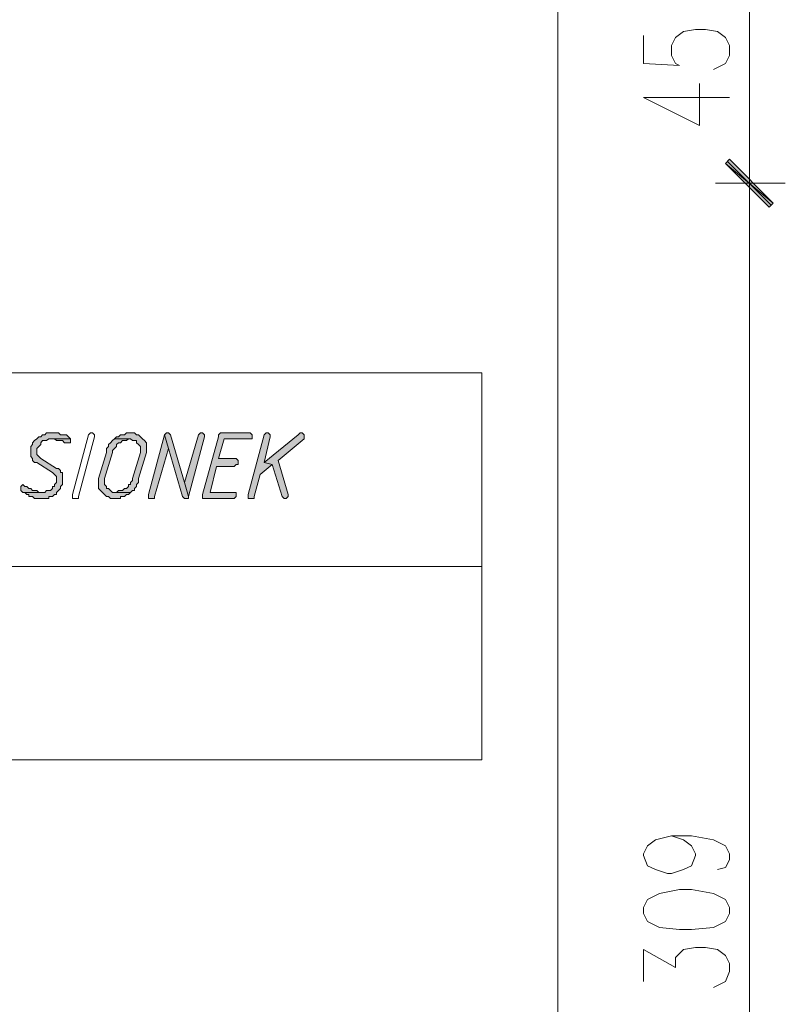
# Model space of a CAD drawing. Header units: inches. Extents: x 1504 to 12593, y -807 to 3183.
# Tile 163 of 256: x 6881 to 7043, y 76 to 285. Entities that reach past the tile are written whole.
import ezdxf

# ---------------------------------------------------------------- set-up
doc = ezdxf.new("R2010")
doc.units = ezdxf.units.IN
doc.header["$MEASUREMENT"] = 0
for name, color, linetype in [('at_Entity', 7, 'Continuous'), ('at_Rect', 7, 'Continuous'), ('at_Solid', 7, 'Continuous')]:
    doc.layers.add(name, color=color, linetype=linetype)

msp = doc.modelspace()

# ---------------------------------------------------------------- hatches: boundary and pattern name
at = {"layer": 'at_Solid', "lineweight": 15}
for points in [[(7031.4, 255.3), (7030.56, 254.45), (7040.69, 246)], [(7040.69, 246), (7030.56, 254.45), (7031.4, 255.3)], [(7030.56, 254.45), (7040.69, 246), (7039.85, 245.15)], [(7039.85, 245.15), (7040.69, 246), (7030.56, 254.45)], [(6888.21, 197.43), (6886.94, 197.43), (6886.52, 197), (6886.09, 197), (6885.68, 196.58), (6885.25, 196.58), (6884.83, 196.16), (6884.4, 195.74), (6883.98, 195.31), (6883.98, 194.89), (6883.56, 194.47), (6883.56, 193.2), (6883.56, 192.36), (6883.98, 191.93), (6883.98, 191.51), (6884.4, 191.09), (6884.83, 191.09), (6888.21, 188.98), (6888.63, 188.55), (6889.05, 188.13), (6889.05, 186.87), (6888.63, 186.44), (6888.63, 186.02), (6888.21, 186.02), (6888.21, 185.6), (6887.78, 185.18), (6886.94, 185.18), (6886.52, 184.75), (6881.87, 184.75), (6882.29, 184.75), (6882.72, 184.33), (6883.14, 184.33), (6883.14, 183.91), (6883.98, 183.91), (6884.4, 183.49), (6887.37, 183.49), (6887.37, 183.91), (6888.21, 183.91), (6888.63, 184.33), (6889.05, 184.33), (6889.05, 184.75), (6889.47, 185.18), (6889.9, 185.6), (6889.9, 186.02), (6890.32, 186.44), (6890.32, 188.98), (6889.9, 188.98), (6889.9, 189.4), (6889.47, 189.82), (6889.05, 189.82), (6885.68, 191.93), (6885.25, 192.36), (6884.83, 192.78), (6884.83, 194.05), (6885.25, 194.47), (6885.68, 194.89), (6885.68, 195.31), (6886.09, 195.74), (6886.94, 195.74), (6887.37, 196.16), (6892.01, 196.16), (6891.59, 196.58), (6891.16, 197), (6889.9, 197), (6889.47, 197.43), (6888.63, 197.43)], [(6892.01, 196.16), (6887.78, 196.16), (6888.63, 196.16), (6889.05, 195.74), (6890.32, 195.74), (6890.74, 195.31), (6892.01, 195.31), (6892.01, 195.74)], [(6901.3, 196.16), (6900.88, 195.74), (6900.46, 195.31), (6900.03, 194.89), (6900.03, 194.47), (6899.61, 194.05), (6899.61, 193.2), (6897.93, 187.71), (6897.93, 186.87), (6897.93, 185.6), (6898.34, 185.18), (6898.77, 184.75), (6899.19, 184.33), (6899.61, 183.91), (6900.03, 183.91), (6900.46, 183.49), (6902.57, 183.49), (6902.57, 183.91), (6903.42, 183.91), (6903.83, 184.33), (6904.26, 184.33), (6904.68, 184.75), (6900.88, 184.75), (6900.46, 185.18), (6900.03, 185.6), (6899.61, 185.6), (6899.61, 186.02), (6899.19, 186.44), (6899.19, 187.71), (6900.88, 193.2), (6900.88, 193.62), (6901.3, 194.05), (6901.73, 194.47), (6901.73, 194.89), (6902.15, 195.31), (6902.57, 195.31), (6902.99, 195.74), (6903.83, 195.74), (6904.26, 196.16), (6904.68, 196.16)], [(6904.68, 197.43), (6903.83, 197.43), (6903.42, 197), (6902.57, 197), (6902.15, 196.58), (6901.73, 196.58), (6901.3, 196.16), (6904.68, 196.16), (6905.11, 195.74), (6905.95, 195.74), (6905.95, 195.31), (6906.37, 194.89), (6906.79, 194.47), (6906.79, 193.2), (6905.11, 187.71), (6905.11, 187.29), (6904.68, 186.87), (6904.68, 186.44), (6904.26, 186.44), (6904.26, 186.02), (6903.83, 185.6), (6903.42, 185.6), (6902.99, 185.18), (6902.15, 185.18), (6901.73, 184.75), (6901.3, 184.75), (6904.68, 184.75), (6905.11, 185.18), (6905.52, 185.18), (6905.52, 185.6), (6905.95, 186.02), (6905.95, 186.44), (6906.37, 186.87), (6906.37, 187.71), (6908.06, 193.2), (6908.06, 194.05), (6908.06, 195.31), (6907.64, 195.74), (6907.21, 196.16), (6906.79, 196.58), (6906.37, 197), (6905.95, 197), (6905.52, 197.43), (6905.11, 197.43)], [(6911.86, 197), (6908.49, 184.33), (6908.49, 183.49), (6909.75, 183.49), (6909.75, 183.91), (6912.71, 194.05)], [(6912.29, 197.43), (6911.86, 197), (6912.71, 194.05), (6915.67, 183.91), (6916.08, 183.49), (6916.93, 183.49), (6916.93, 183.91), (6916.08, 186.87), (6913.13, 197), (6912.71, 197.43)], [(6919.47, 197.43), (6919.04, 197), (6916.08, 186.87), (6916.93, 183.91), (6920.31, 196.58), (6920.31, 197), (6919.89, 197.43)], [(6929.6, 197.43), (6923.69, 197.43), (6923.27, 197), (6923.27, 196.58), (6919.89, 184.33), (6919.89, 183.49), (6926.65, 183.49), (6927.07, 183.91), (6927.07, 184.75), (6921.57, 184.75), (6922.85, 190.24), (6926.65, 190.24), (6927.07, 190.67), (6927.49, 190.67), (6927.49, 191.51), (6927.07, 191.93), (6923.27, 191.93), (6924.53, 196.16), (6930.45, 196.16), (6930.45, 197), (6930.03, 197.43)], [(6933.41, 197.43), (6932.98, 197), (6929.6, 184.33), (6929.6, 183.49), (6930.87, 183.49), (6930.87, 183.91), (6932.13, 188.55), (6934.67, 190.67), (6932.98, 191.09), (6934.25, 196.58), (6934.25, 197), (6933.83, 197.43)], [(6940.59, 197.43), (6940.16, 197), (6932.98, 191.09), (6934.67, 190.67), (6936.78, 183.91), (6937.21, 183.49), (6937.63, 183.49), (6938.05, 183.91), (6938.05, 184.33), (6935.94, 191.51), (6941.43, 196.16), (6941.43, 197), (6941.01, 197.43)], [(6881.87, 186.44), (6881.45, 186.02), (6881.45, 185.18), (6881.87, 184.75), (6886.09, 184.75), (6885.25, 184.75), (6884.83, 185.18), (6883.98, 185.18), (6883.56, 185.6), (6883.14, 185.6), (6882.72, 186.02), (6882.29, 186.02)]]:
    msp.add_hatch(color=7, dxfattribs=at).paths.add_polyline_path(points)

# ---------------------------------------------------------------- linework, layer by layer
at = {"layer": 'at_Entity', "color": 7, "lineweight": 15}
for p, q in [((6995.07, -323.82), (6995.07, 331.32)), ((7035.63, 255.71), (7035.63, 289.51)), ((7013.24, 281.48), (7013.24, 275.57)), ((7020, 281.06), (7021.68, 282.33)), ((7021.68, 282.33), (7024.22, 282.75)), ((7024.22, 282.75), (7026.33, 282.75)), ((7026.33, 282.75), (7028.86, 282.33)), ((7028.86, 282.33), (7030.56, 281.06)), ((7019.15, 279.37), (7020, 281.06)), ((7019.15, 277.26), (7019.15, 279.37)), ((7030.56, 281.06), (7031.4, 279.37)), ((7031.4, 279.37), (7031.4, 277.26)), ((7020, 275.57), (7019.15, 277.26)), ((7031.4, 277.26), (7030.56, 275.57)), ((7013.24, 275.57), (7020.84, 275.15)), ((7020.84, 275.15), (7020, 275.57)), ((7030.56, 275.57), (7029.71, 275.15)), ((7029.71, 275.15), (7028.02, 274.3)), ((7025.07, 262.48), (7025.07, 271.35)), ((7013.24, 268.39), (7025.07, 262.48)), ((7013.24, 268.39), (7031.4, 268.39)), ((7035.63, 241.78), (7035.63, 258.67)), ((7035.63, 258.67), (7035.63, 241.78)), ((7031.4, 255.3), (7030.56, 254.45)), ((7030.56, 254.45), (7031.4, 255.3)), ((7030.56, 254.45), (7040.69, 246)), ((7030.56, 254.45), (7040.69, 246)), ((7039.85, 245.15), (7030.56, 254.45)), ((7040.69, 246), (7030.56, 254.45)), ((7030.56, 254.45), (7039.85, 245.15)), ((7040.69, 246), (7030.56, 254.45)), ((7040.27, 245.58), (7030.98, 254.87)), ((7030.98, 254.87), (7040.27, 245.58)), ((7040.69, 246), (7031.4, 255.3)), ((7031.4, 255.3), (7040.69, 246)), ((7028.45, 250.23), (7043.23, 250.23)), ((7043.23, 250.23), (7028.45, 250.23)), ((7040.69, 246), (7039.85, 245.15)), ((7039.85, 245.15), (7040.69, 246)), ((7035.63, -52.63), (7035.63, 244.74)), ((6884.83, 196.16), (6884.4, 195.74)), ((6885.25, 196.58), (6884.83, 196.16)), ((6884.83, 196.16), (6884.83, 196.16)), ((6885.68, 196.58), (6885.25, 196.58)), ((6886.09, 197), (6885.68, 196.58)), ((6886.52, 197), (6886.09, 197)), ((6886.94, 197.43), (6886.52, 197)), ((6888.21, 197.43), (6886.94, 197.43)), ((6886.94, 195.74), (6887.37, 196.16)), ((6887.37, 196.16), (6892.01, 196.16)), ((6892.01, 196.16), (6887.78, 196.16)), ((6887.78, 196.16), (6888.63, 196.16)), ((6888.63, 197.43), (6888.21, 197.43)), ((6889.47, 197.43), (6888.63, 197.43)), ((6888.63, 196.16), (6889.05, 195.74)), ((6889.9, 197), (6889.47, 197.43)), ((6891.16, 197), (6889.9, 197)), ((6891.59, 196.58), (6891.16, 197)), ((6892.01, 196.16), (6891.59, 196.58)), ((6891.59, 196.58), (6891.59, 196.58)), ((6892.01, 195.74), (6892.01, 196.16)), ((6892.43, 184.33), (6895.81, 197)), ((6897.08, 196.58), (6893.7, 183.91)), ((6895.81, 197), (6896.23, 197.43)), ((6895.81, 197), (6895.81, 197)), ((6896.23, 197.43), (6896.65, 197.43)), ((6896.65, 197.43), (6897.08, 197)), ((6897.08, 197), (6897.08, 196.58)), ((6897.08, 196.58), (6897.08, 196.58)), ((6897.08, 196.58), (6897.08, 196.58)), ((6901.3, 196.16), (6900.88, 195.74)), ((6901.73, 196.58), (6901.3, 196.16)), ((6904.68, 196.16), (6901.3, 196.16)), ((6901.3, 196.16), (6904.68, 196.16)), ((6902.15, 196.58), (6901.73, 196.58)), ((6902.57, 197), (6902.15, 196.58)), ((6903.42, 197), (6902.57, 197)), ((6903.83, 197.43), (6903.42, 197)), ((6904.68, 197.43), (6903.83, 197.43)), ((6903.83, 195.74), (6904.26, 196.16)), ((6904.26, 196.16), (6904.68, 196.16)), ((6905.11, 197.43), (6904.68, 197.43)), ((6904.68, 196.16), (6905.11, 195.74)), ((6905.52, 197.43), (6905.11, 197.43)), ((6905.95, 197), (6905.52, 197.43)), ((6906.37, 197), (6905.95, 197)), ((6906.79, 196.58), (6906.37, 197)), ((6907.21, 196.16), (6906.79, 196.58)), ((6906.79, 196.58), (6906.79, 196.58)), ((6907.64, 195.74), (6907.21, 196.16)), ((6911.86, 197), (6908.49, 184.33)), ((6912.29, 197.43), (6911.86, 197)), ((6912.71, 194.05), (6911.86, 197)), ((6911.86, 197), (6911.86, 197)), ((6911.86, 197), (6912.71, 194.05)), ((6912.29, 197.43), (6912.29, 197.43)), ((6912.71, 197.43), (6912.29, 197.43)), ((6913.13, 197), (6912.71, 197.43)), ((6916.08, 186.87), (6913.13, 197)), ((6913.13, 197), (6913.13, 197)), ((6919.04, 197), (6916.08, 186.87)), ((6916.93, 183.91), (6920.31, 196.58)), ((6919.47, 197.43), (6919.04, 197)), ((6919.04, 197), (6919.04, 197)), ((6919.47, 197.43), (6919.47, 197.43)), ((6919.89, 197.43), (6919.47, 197.43)), ((6920.31, 197), (6919.89, 197.43)), ((6923.27, 196.58), (6919.89, 184.33)), ((6920.31, 196.58), (6920.31, 197)), ((6923.69, 197.43), (6923.27, 197)), ((6923.27, 197), (6923.27, 196.58)), ((6923.27, 191.93), (6924.53, 196.16)), ((6929.6, 197.43), (6923.69, 197.43)), ((6924.53, 196.16), (6930.45, 196.16)), ((6930.03, 197.43), (6929.6, 197.43)), ((6932.98, 197), (6929.6, 184.33)), ((6930.45, 197), (6930.03, 197.43)), ((6930.45, 196.16), (6930.45, 197)), ((6933.41, 197.43), (6932.98, 197)), ((6940.16, 197), (6932.98, 191.09)), ((6932.98, 197), (6932.98, 197)), ((6932.98, 191.09), (6934.25, 196.58)), ((6933.41, 197.43), (6933.41, 197.43)), ((6933.83, 197.43), (6933.41, 197.43)), ((6934.25, 197), (6933.83, 197.43)), ((6934.25, 196.58), (6934.25, 197)), ((6935.94, 191.51), (6941.43, 196.16)), ((6940.59, 197.43), (6940.16, 197)), ((6940.59, 197.43), (6940.59, 197.43)), ((6941.01, 197.43), (6940.59, 197.43)), ((6941.43, 197), (6941.01, 197.43)), ((6941.43, 196.16), (6941.43, 197)), ((6883.98, 194.89), (6883.56, 194.47)), ((6883.56, 194.47), (6883.56, 193.2)), ((6884.4, 195.74), (6883.98, 195.31)), ((6883.98, 195.31), (6883.98, 194.89)), ((6884.4, 195.74), (6884.4, 195.74)), ((6884.83, 194.05), (6885.25, 194.47)), ((6884.83, 192.78), (6884.83, 194.05)), ((6885.25, 194.47), (6885.68, 194.89)), ((6885.25, 194.47), (6885.25, 194.47)), ((6885.68, 195.31), (6886.09, 195.74)), ((6885.68, 194.89), (6885.68, 195.31)), ((6886.09, 195.74), (6886.94, 195.74)), ((6889.05, 195.74), (6890.32, 195.74)), ((6890.32, 195.74), (6890.74, 195.31)), ((6890.74, 195.31), (6892.01, 195.31)), ((6892.01, 195.31), (6892.01, 195.74)), ((6900.03, 194.47), (6899.61, 194.05)), ((6899.61, 194.05), (6899.61, 193.2)), ((6900.46, 195.31), (6900.03, 194.89)), ((6900.03, 194.89), (6900.03, 194.47)), ((6900.88, 195.74), (6900.46, 195.31)), ((6900.46, 195.31), (6900.46, 195.31)), ((6900.88, 193.62), (6901.3, 194.05)), ((6901.3, 194.05), (6901.73, 194.47)), ((6901.3, 194.05), (6901.3, 194.05)), ((6901.73, 194.89), (6902.15, 195.31)), ((6901.73, 194.47), (6901.73, 194.89)), ((6902.15, 195.31), (6902.57, 195.31)), ((6902.57, 195.31), (6902.99, 195.74)), ((6902.99, 195.74), (6903.83, 195.74)), ((6905.11, 195.74), (6905.95, 195.74)), ((6905.95, 195.74), (6905.95, 195.31)), ((6905.95, 195.31), (6906.37, 194.89)), ((6906.37, 194.89), (6906.37, 194.89)), ((6906.37, 194.89), (6906.79, 194.47)), ((6906.79, 194.47), (6906.79, 193.2)), ((6908.06, 195.31), (6907.64, 195.74)), ((6907.64, 195.74), (6907.64, 195.74)), ((6908.06, 194.05), (6908.06, 195.31)), ((6908.06, 193.2), (6908.06, 194.05)), ((6909.75, 183.91), (6912.71, 194.05)), ((6912.71, 194.05), (6915.67, 183.91)), ((6883.56, 193.2), (6883.56, 192.36)), ((6883.56, 192.36), (6883.98, 191.93)), ((6883.98, 191.93), (6883.98, 191.51)), ((6885.25, 192.36), (6884.83, 192.78)), ((6885.68, 191.93), (6885.25, 192.36)), ((6885.25, 192.36), (6885.25, 192.36)), ((6889.05, 189.82), (6885.68, 191.93)), ((6899.61, 193.2), (6897.93, 187.71)), ((6899.19, 187.71), (6900.88, 193.2)), ((6900.88, 193.2), (6900.88, 193.62)), ((6906.79, 193.2), (6905.11, 187.71)), ((6906.37, 187.71), (6908.06, 193.2)), ((6927.07, 191.93), (6923.27, 191.93)), ((6927.49, 191.51), (6927.07, 191.93)), ((6883.98, 191.51), (6884.4, 191.09)), ((6884.4, 191.09), (6884.83, 191.09)), ((6884.83, 191.09), (6888.21, 188.98)), ((6889.47, 189.82), (6889.05, 189.82)), ((6889.9, 189.4), (6889.47, 189.82)), ((6921.57, 184.75), (6922.85, 190.24)), ((6922.85, 190.24), (6926.65, 190.24)), ((6926.65, 190.24), (6927.07, 190.67)), ((6927.07, 190.67), (6927.49, 190.67)), ((6927.49, 190.67), (6927.49, 191.51)), ((6932.13, 188.55), (6934.67, 190.67)), ((6932.98, 191.09), (6934.67, 190.67)), ((6934.67, 190.67), (6932.98, 191.09)), ((6934.67, 190.67), (6936.78, 183.91)), ((6938.05, 184.33), (6935.94, 191.51)), ((6888.21, 188.98), (6888.63, 188.55)), ((6888.63, 188.55), (6888.63, 188.55)), ((6888.63, 188.55), (6889.05, 188.13)), ((6889.05, 188.13), (6889.05, 186.87)), ((6889.9, 188.98), (6889.9, 189.4)), ((6890.32, 188.98), (6889.9, 188.98)), ((6890.32, 186.44), (6890.32, 188.98)), ((6897.93, 187.71), (6897.93, 186.87)), ((6899.19, 186.44), (6899.19, 187.71)), ((6905.11, 187.71), (6905.11, 187.29)), ((6906.37, 186.87), (6906.37, 187.71)), ((6930.87, 183.91), (6932.13, 188.55)), ((6881.87, 186.44), (6881.45, 186.02)), ((6881.45, 186.02), (6881.45, 185.18)), ((6881.87, 186.44), (6881.87, 186.44)), ((6882.29, 186.02), (6881.87, 186.44)), ((6882.72, 186.02), (6882.29, 186.02)), ((6883.14, 185.6), (6882.72, 186.02)), ((6883.56, 185.6), (6883.14, 185.6)), ((6883.98, 185.18), (6883.56, 185.6)), ((6888.21, 185.6), (6887.78, 185.18)), ((6888.63, 186.02), (6888.21, 186.02)), ((6888.21, 186.02), (6888.21, 185.6)), ((6889.05, 186.87), (6888.63, 186.44)), ((6888.63, 186.44), (6888.63, 186.02)), ((6889.47, 185.18), (6889.9, 185.6)), ((6889.9, 186.02), (6890.32, 186.44)), ((6889.9, 185.6), (6889.9, 186.02)), ((6897.93, 186.87), (6897.93, 185.6)), ((6897.93, 185.6), (6898.34, 185.18)), ((6899.61, 186.02), (6899.19, 186.44)), ((6899.61, 185.6), (6899.61, 186.02)), ((6900.03, 185.6), (6899.61, 185.6)), ((6900.46, 185.18), (6900.03, 185.6)), ((6903.42, 185.6), (6902.99, 185.18)), ((6903.83, 185.6), (6903.42, 185.6)), ((6904.26, 186.02), (6903.83, 185.6)), ((6904.68, 186.44), (6904.26, 186.44)), ((6904.26, 186.44), (6904.26, 186.02)), ((6905.11, 187.29), (6904.68, 186.87)), ((6904.68, 186.87), (6904.68, 186.44)), ((6905.52, 185.6), (6905.95, 186.02)), ((6905.52, 185.18), (6905.52, 185.6)), ((6905.95, 186.44), (6906.37, 186.87)), ((6905.95, 186.02), (6905.95, 186.44)), ((6916.08, 186.87), (6916.93, 183.91)), ((6916.93, 183.91), (6916.08, 186.87)), ((6881.45, 185.18), (6881.45, 185.18)), ((6881.45, 185.18), (6881.87, 184.75)), ((6881.87, 184.75), (6886.09, 184.75)), ((6886.52, 184.75), (6881.87, 184.75)), ((6881.87, 184.75), (6882.29, 184.75)), ((6882.29, 184.75), (6882.72, 184.33)), ((6882.72, 184.33), (6883.14, 184.33)), ((6883.14, 184.33), (6883.14, 183.91)), ((6883.14, 183.91), (6883.98, 183.91)), ((6884.83, 185.18), (6883.98, 185.18)), ((6883.98, 183.91), (6884.4, 183.49)), ((6884.4, 183.49), (6887.37, 183.49)), ((6885.25, 184.75), (6884.83, 185.18)), ((6886.09, 184.75), (6885.25, 184.75)), ((6886.94, 185.18), (6886.52, 184.75)), ((6887.78, 185.18), (6886.94, 185.18)), ((6887.37, 183.49), (6887.37, 183.91)), ((6887.37, 183.91), (6888.21, 183.91)), ((6888.21, 183.91), (6888.63, 184.33)), ((6888.63, 184.33), (6889.05, 184.33)), ((6889.05, 184.75), (6889.47, 185.18)), ((6889.05, 184.33), (6889.05, 184.75)), ((6889.47, 185.18), (6889.47, 185.18)), ((6892.43, 183.49), (6892.43, 184.33)), ((6892.43, 184.33), (6892.43, 184.33)), ((6893.7, 183.49), (6892.43, 183.49)), ((6893.7, 183.91), (6893.7, 183.49)), ((6898.34, 185.18), (6898.34, 185.18)), ((6898.34, 185.18), (6898.77, 184.75)), ((6898.77, 184.75), (6898.77, 184.75)), ((6898.77, 184.75), (6899.19, 184.33)), ((6899.19, 184.33), (6899.61, 183.91)), ((6899.61, 183.91), (6900.03, 183.91)), ((6900.03, 183.91), (6900.46, 183.49)), ((6900.88, 184.75), (6900.46, 185.18)), ((6900.46, 185.18), (6900.46, 185.18)), ((6900.46, 183.49), (6902.57, 183.49)), ((6904.68, 184.75), (6900.88, 184.75)), ((6901.73, 184.75), (6901.3, 184.75)), ((6901.3, 184.75), (6904.68, 184.75)), ((6902.15, 185.18), (6901.73, 184.75)), ((6902.99, 185.18), (6902.15, 185.18)), ((6902.57, 183.49), (6902.57, 183.91)), ((6902.57, 183.91), (6903.42, 183.91)), ((6903.42, 183.91), (6903.83, 184.33)), ((6903.83, 184.33), (6904.26, 184.33)), ((6904.26, 184.33), (6904.68, 184.75)), ((6904.68, 184.75), (6905.11, 185.18)), ((6905.11, 185.18), (6905.52, 185.18)), ((6908.49, 184.33), (6908.49, 183.49)), ((6908.49, 183.49), (6909.75, 183.49)), ((6909.75, 183.49), (6909.75, 183.91)), ((6915.67, 183.91), (6915.67, 183.91)), ((6915.67, 183.91), (6916.08, 183.49)), ((6916.08, 183.49), (6916.93, 183.49)), ((6916.93, 183.49), (6916.93, 183.91)), ((6919.89, 184.33), (6919.89, 183.49)), ((6919.89, 183.49), (6926.65, 183.49)), ((6927.07, 184.75), (6921.57, 184.75)), ((6926.65, 183.49), (6927.07, 183.91)), ((6927.07, 183.91), (6927.07, 184.75)), ((6929.6, 184.33), (6929.6, 183.49)), ((6929.6, 183.49), (6930.87, 183.49)), ((6930.87, 183.49), (6930.87, 183.91)), ((6936.78, 183.91), (6936.78, 183.91)), ((6936.78, 183.91), (6937.21, 183.49)), ((6937.21, 183.49), (6937.63, 183.49)), ((6937.63, 183.49), (6938.05, 183.91)), ((6938.05, 183.91), (6938.05, 184.33)), ((6938.05, 184.33), (6938.05, 184.33)), ((6577.75, 169.12), (6979.02, 169.12)), ((7014.08, 109.99), (7015.77, 111.25)), ((7015.77, 111.25), (7019.15, 112.1)), ((7019.15, 112.1), (7021.68, 111.25)), ((7019.15, 112.1), (7023.38, 112.1)), ((7021.68, 111.25), (7023.38, 109.99)), ((7023.38, 112.1), (7028.02, 111.25)), ((7028.02, 111.25), (7030.56, 109.99)), ((7013.24, 108.3), (7014.08, 109.99)), ((7023.38, 109.99), (7024.22, 108.3)), ((7030.56, 109.99), (7031.4, 108.3)), ((7013.24, 107.88), (7013.24, 108.3)), ((7014.08, 105.76), (7013.24, 107.88)), ((7024.22, 107.88), (7023.38, 105.76)), ((7024.22, 108.3), (7024.22, 107.88)), ((7031.4, 107.03), (7030.56, 105.34)), ((7031.4, 108.3), (7031.4, 107.03)), ((7015.77, 104.92), (7014.08, 105.76)), ((7018.3, 104.07), (7015.77, 104.92)), ((7021.68, 104.92), (7019.15, 104.07)), ((7023.38, 105.76), (7021.68, 104.92)), ((7030.56, 105.34), (7028.86, 104.92)), ((7019.15, 104.07), (7018.3, 104.07)), ((7020.84, 100.69), (7016.62, 99.85)), ((7023.38, 100.69), (7020.84, 100.69)), ((7028.02, 99.85), (7023.38, 100.69)), ((7014.08, 98.58), (7013.24, 96.89)), ((7016.62, 99.85), (7014.08, 98.58)), ((7030.56, 98.58), (7028.02, 99.85)), ((7031.4, 96.89), (7030.56, 98.58)), ((7013.24, 96.89), (7013.24, 95.63)), ((7031.4, 95.63), (7031.4, 96.89)), ((7013.24, 95.63), (7014.08, 93.94)), ((7014.08, 93.94), (7016.62, 92.67)), ((7028.02, 92.67), (7030.56, 93.94)), ((7030.56, 93.94), (7031.4, 95.63)), ((7016.62, 92.67), (7020.84, 92.25)), ((7020.84, 92.25), (7023.38, 92.25)), ((7023.38, 92.25), (7028.02, 92.67)), ((7013.24, 81.27), (7013.24, 88.02)), ((7013.24, 88.02), (7020, 84.22)), ((7020.84, 87.18), (7021.68, 88.02)), ((7021.68, 88.02), (7024.22, 88.45)), ((7024.22, 88.45), (7026.33, 88.45)), ((7026.33, 88.45), (7028.86, 88.02)), ((7028.86, 88.02), (7030.56, 86.76)), ((7020, 86.33), (7020.84, 87.18)), ((7020, 84.22), (7020, 86.33)), ((7030.56, 86.76), (7031.4, 85.07)), ((7031.4, 85.07), (7031.4, 83.38)), ((7031.4, 83.38), (7030.56, 81.27)), ((7029.71, 80.84), (7028.02, 80)), ((7030.56, 81.27), (7029.71, 80.84))]:
    msp.add_line(p, q, dxfattribs=at)
at = {"layer": 'at_Rect', "color": 7, "lineweight": 15}
for p, q in [((6732.76, 210.1), (6979.02, 210.1)), ((6979.02, 128.15), (6979.02, 210.1)), ((6979.02, 128.15), (6732.76, 128.15))]:
    msp.add_line(p, q, dxfattribs=at)

doc.saveas('drawing.dxf')
